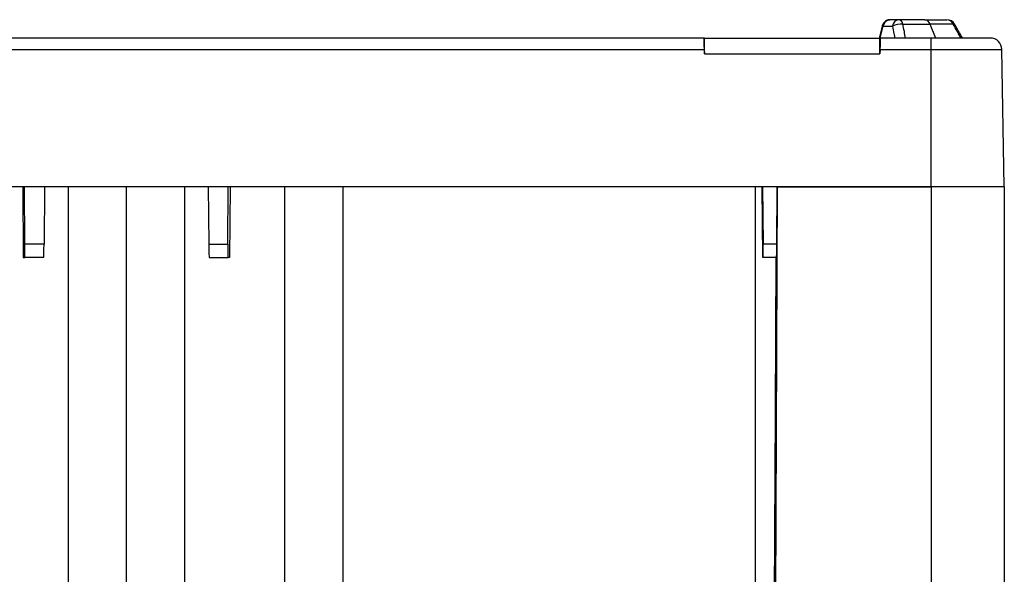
# Paper-space layout '1012-790 Hybird 2way' of a CAD drawing. Header units: millimetres. Extents: x 51 to 2966, y 67 to 3970.
# Tile 25 of 110: x 2148 to 2821, y 1865 to 2244. Entities that reach past the tile are written whole.
import ezdxf

# ---------------------------------------------------------------- set-up
doc = ezdxf.new("R2010")
doc.units = ezdxf.units.MM

psp = doc.layouts.new('1012-790 Hybird 2way')

# ---------------------------------------------------------------- linework, layer by layer
at = {"color": 7, "linetype": 'Continuous', "lineweight": 25}
for p, q in [((2749.06, 2243.86), (2743.18, 2243.86)), ((2737.76, 2239.38), (2735.73, 2231.37)), ((2736.59, 2231.36), (2738.64, 2239.41)), ((2738.64, 2239.41), (2744.96, 2239.41)), ((2616.17, 2231.36), (1826.52, 2231.36)), ((2616.35, 2231.36), (2616.17, 2231.36)), ((2616.35, 2220.66), (2616.35, 2231.36)), ((2616.35, 2231.36), (2736.35, 2231.36)), ((2736.35, 2220.66), (2736.35, 2231.36)), ((2736.35, 2231.36), (2736.52, 2231.36)), ((2771.35, 2231.36), (2736.52, 2231.36)), ((2771.35, 2223.5), (2771.35, 2231.36)), ((2811.71, 2231.36), (2771.35, 2231.36)), ((1826.52, 2223.5), (2616.17, 2223.5)), ((2616.17, 2223.5), (2616.35, 2220.66)), ((2616.35, 2220.66), (2736.35, 2220.66)), ((2736.52, 2223.5), (2736.35, 2220.66)), ((2736.52, 2223.5), (2771.35, 2223.5)), ((2771.35, 2129.76), (2771.35, 2223.5)), ((2771.35, 2223.5), (2819.71, 2223.5)), ((2821.35, 2129.76), (2819.71, 2223.5)), ((2771.35, 2129.76), (1671.35, 2129.76)), ((2150.5, 2129.76), (2150.9, 2081.36)), ((2151.99, 2090.49), (2151.71, 2129.76)), ((2165.46, 2129.76), (2165.05, 2090.49)), ((2181.56, 2129.76), (2181.56, 1855.81)), ((2221.35, 1855.46), (2221.35, 2129.76)), ((2261.13, 2129.76), (2261.13, 1849.36)), ((2277.23, 2129.76), (2277.64, 2090.49)), ((2290.7, 2090.49), (2290.99, 2129.76)), ((2292.19, 2129.76), (2291.79, 2081.36)), ((2329.59, 1853.75), (2329.59, 2129.76)), ((2369.38, 2129.76), (2369.38, 1567.07)), ((2651.18, 2129.76), (2651.18, 1567.3)), ((2656.18, 2129.76), (2656.46, 2090.49)), ((2666.13, 2129.76), (2663.35, 1491.36)), ((2665.85, 2090.49), (2666.08, 2129.76)), ((2666.13, 2129.76), (2771.35, 2129.76)), ((2821.35, 2129.76), (2771.35, 2129.76)), ((2771.35, 2129.76), (2771.35, 1491.36)), ((2821.35, 2129.76), (2821.35, 1491.36)), ((2165.05, 2090.49), (2151.99, 2090.49)), ((2277.64, 2090.49), (2290.7, 2090.49)), ((2150.9, 2081.36), (2151.89, 2081.36)), ((2164.8, 2081.36), (2151.89, 2081.36)), ((2277.89, 2081.36), (2290.8, 2081.36)), ((2291.79, 2081.36), (2290.8, 2081.36)), ((2656.37, 2081.36), (2656.2, 2081.36)), ((2665.64, 2081.36), (2656.37, 2081.36))]:
    psp.add_line(p, q, dxfattribs=at)
at = {"color": 8, "linetype": 'Continuous', "lineweight": 25}
psp.add_line((2665.85, 2090.49), (2656.46, 2090.49), dxfattribs=at)
at = {"color": 7, "linetype": 'Continuous', "lineweight": 25, "flags": 128}
for points in [[(2774.51, 2231.36), (2773.41, 2234.07), (2771.41, 2238.96), (2770.64, 2240.86)], [(2656.2, 2081.36), (2656, 2105.49), (2655.81, 2129.76)], [(2662.79, 1541.36), (2663.7, 1723.74), (2664.95, 1975.65), (2665.48, 2081.36)]]:
    psp.add_lwpolyline(points, dxfattribs=at)
at = {"color": 8, "linetype": 'Continuous', "lineweight": 25, "flags": 128}
for points in [[(2787.35, 2240.84), (2787.32, 2240.88), (2787.13, 2240.95), (2786.81, 2240.95), (2786.37, 2240.86)], [(2737.78, 2239.37), (2737.81, 2239.41), (2737.96, 2239.45), (2738.24, 2239.45), (2738.64, 2239.41)]]:
    psp.add_lwpolyline(points, dxfattribs=at)
at = {"color": 7, "linetype": 'Continuous', "lineweight": 25}
for centre, radius, start, end in [((2749.76, 2239.1), 4.81, 98.39297, 176.28432), ((2750.62, 2229.81), 11.14, 82.45171, 120.51778), ((2748.41, 2240.19), 3.73, 10.3944, 80.06592), ((2766.56, 2239.62), 4.26, 16.92971, 84.60738), ((2782.14, 2237.86), 6, 29.76481, 90), ((2781.91, 2239.05), 4.81, 22.05986, 87.19129), ((2811.71, 2223.36), 8, 1, 90)]:
    psp.add_arc(centre, radius, start, end, dxfattribs=at)
for centre, major_axis, ratio, start_param, end_param in [((2616.67, 2223.36), (-0.5, 8), 0.061083, 6.279359, 7.832702), ((2736.02, 2223.36), (0.5, 8), 0.061083, 4.733668, 6.287011), ((2151.81, 2091.36), (-0.09, 10), 0.017454, 3.14144, 4.62497), ((2164.89, 2091.36), (0.09, 10), 0.017454, 3.141745, 4.625275), ((2277.8, 2091.36), (-0.09, 10), 0.017454, 1.65791, 3.14144), ((2290.88, 2091.36), (0.09, 10), 0.017454, 1.658215, 3.141745), ((2656.28, 2091.36), (-0.09, 10), 0.017454, 3.14144, 4.62497), ((2665.68, 2091.36), (0.04, 10), 0.017455, 3.141669, 4.625199)]:
    psp.add_ellipse(centre, major_axis=major_axis, ratio=ratio, start_param=start_param, end_param=end_param, dxfattribs=at)
for points, knots in [([(2743.18, 2243.86), (2743.17, 2243.86), (2742.75, 2243.9), (2741.9, 2243.73), (2740.73, 2243.3), (2739.68, 2242.57), (2738.79, 2241.61), (2738.13, 2240.53), (2737.91, 2239.73), (2737.8, 2239.37)], [0, 0, 0, 0, 0.0039845, 0.1717391, 0.3393872, 0.5066745, 0.6789546, 0.8534658, 1, 1, 1, 1]), ([(2738.64, 2239.41), (2738.8, 2239.94), (2739.14, 2241.12), (2740.18, 2242.59), (2741.59, 2243.66), (2742.65, 2243.79), (2743.18, 2243.86)], [0, 0, 0, 0, 0.213094, 0.475791, 0.737934, 1, 1, 1, 1]), ([(2766.96, 2243.86), (2766.94, 2243.86), (2764.17, 2243.86), (2758.42, 2243.86), (2752.18, 2243.86), (2749.06, 2243.86)], [0, 0, 0, 0, 0.003247, 0.501624, 1, 1, 1, 1]), ([(2753.86, 2231.36), (2753.58, 2232.86), (2752.99, 2236.03), (2752.39, 2239.19), (2752.08, 2240.86)], [0, 0, 0, 0, 0.472597, 1, 1, 1, 1]), ([(2752.08, 2240.86), (2755.32, 2240.86), (2761.83, 2240.86), (2767.7, 2240.86), (2770.64, 2240.86)], [0, 0, 0, 0, 0.49838, 1, 1, 1, 1]), ([(2766.96, 2243.86), (2766.98, 2243.86), (2769.76, 2243.86), (2775.1, 2243.86), (2779.8, 2243.86), (2782.14, 2243.86)], [0, 0, 0, 0, 0.003247, 0.501624, 1, 1, 1, 1]), ([(2786.37, 2240.86), (2783.95, 2240.86), (2779.08, 2240.86), (2773.46, 2240.86), (2770.64, 2240.86)], [0, 0, 0, 0, 0.49838, 1, 1, 1, 1]), ([(2791.83, 2231.36), (2790.97, 2232.86), (2789.15, 2236.03), (2787.33, 2239.19), (2786.37, 2240.86)], [0, 0, 0, 0, 0.472597, 1, 1, 1, 1]), ([(2792.75, 2231.39), (2792.48, 2231.86), (2790.68, 2235.02), (2788.88, 2238.17), (2787.35, 2240.84)], [0, 0, 0, 0, 0.151447, 1, 1, 1, 1]), ([(2744.96, 2239.41), (2745.28, 2237.74), (2745.8, 2235.06), (2746.31, 2232.38), (2746.51, 2231.36)], [0, 0, 0, 0, 0.62213, 1, 1, 1, 1])]:
    psp.add_open_spline(points, degree=3, knots=knots, dxfattribs=at)

doc.saveas('drawing.dxf')
